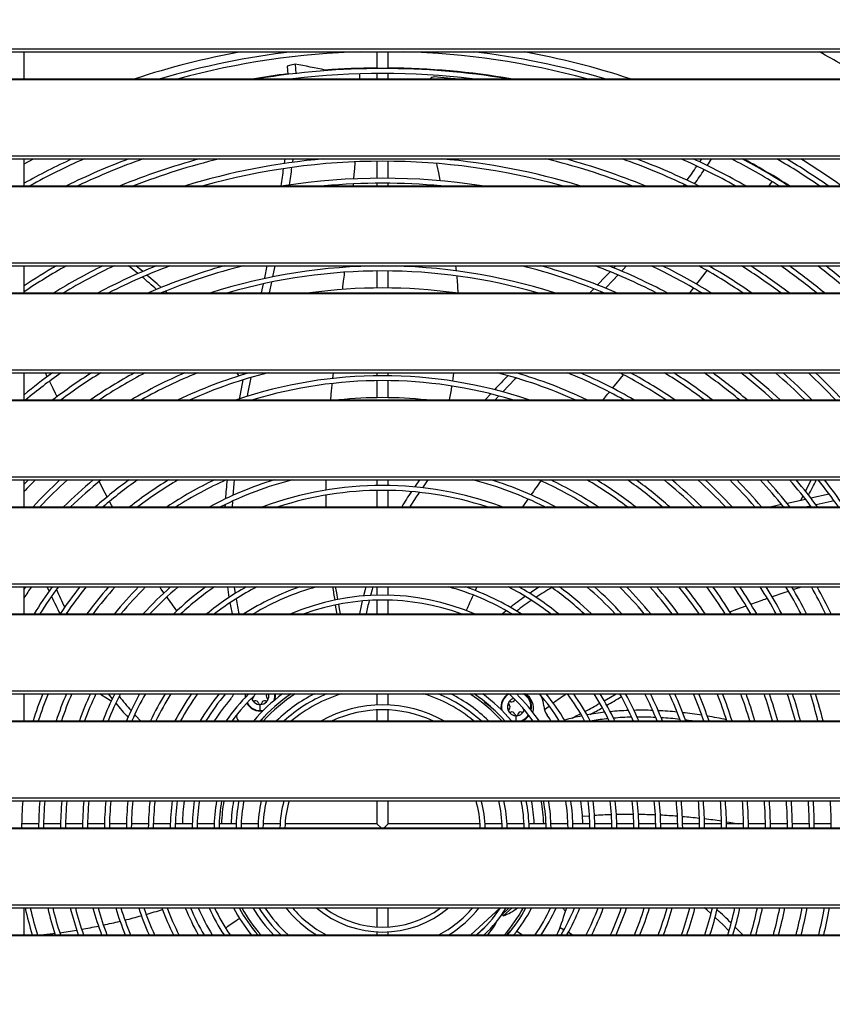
# Model space of a CAD drawing. Header units: millimetres. Extents: x 0 to 39025, y 0 to 11880.
# Tile 42 of 64: x 28145 to 28571, y 9742 to 10258. Entities that reach past the tile are written whole.
import ezdxf

# ---------------------------------------------------------------- set-up
doc = ezdxf.new("R2010")
doc.units = ezdxf.units.MM
doc.header["$PDSIZE"] = -1
doc.layers.add('DIMENZIJE', color=4, linetype='Continuous')
doc.styles.add('SLDTEXTSTYLE6', font='txt')
doc.dimstyles.new('SLDDIMSTYLE0', dxfattribs={"dimtxt": 3, "dimasz": 3.414889, "dimexe": 0, "dimexo": 0.0625, "dimgap": 0.75, "dimtad": 1, "dimdec": 0, "dimlfac": 20, "dimrnd": 1e-09, "dimzin": 12, "dimdsep": 46, "dimtxsty": 'SLDTEXTSTYLE6', "dimsah": 1, "dimcen": 0.09, "dimadec": 0, "dimazin": 3, "dimtfac": 1, "dimtdec": 0, "dimtofl": 0, "dimtmove": 0, "dimatfit": 3, "dimfxl": 1, "dimfrac": 2, "dimtolj": 1, "dimtzin": 12, "dimarcsym": 0})

# ---------------------------------------------------------------- blocks, each defined once
blk = doc.blocks.new('*D11')
at = {"layer": 'Defpoints', "color": 0, "ltscale": 20, "transparency": 16777216}
for p in [(31008.68, 10464.85), (27975.68, 8771.07), (32954.73, 8771.07)]:
    blk.add_point(p, dxfattribs=at)
at = {"layer": 'DIMENZIJE', "color": 0, "lineweight": -2, "ltscale": 20, "transparency": 16777216}
for p, q in [((31009.93, 10464.85), (32954.73, 10464.85)), ((32954.73, 10396.55), (32954.73, 8839.37)), ((27976.93, 8771.07), (32954.73, 8771.07))]:
    blk.add_line(p, q, dxfattribs=at)
at = {"layer": 'DIMENZIJE', "color": 0, "ltscale": 20, "transparency": 16777216}
for points in [[(32943.34, 10396.55), (32966.11, 10396.55), (32954.73, 10464.85)], [(32943.34, 8839.37), (32966.11, 8839.37), (32954.73, 8771.07)]]:
    blk.add_solid(points, dxfattribs=at)
at = {"layer": 'DIMENZIJE', "color": 0, "ltscale": 20, "transparency": 16777216, "insert": (32878.01, 9583.11), "char_height": 60, "attachment_point": 2, "rotation": 90, "style": 'SLDTEXTSTYLE6'}
blk.add_mtext('\\A1;1694', dxfattribs=at)
blk = doc.blocks.new('*D12')
at = {"layer": 'Defpoints', "color": 0, "ltscale": 20, "transparency": 16777216}
for p in [(32634.68, 10784.85), (32634.68, 10449.35), (27634.63, 9749.3)]:
    blk.add_point(p, dxfattribs=at)
at = {"layer": 'DIMENZIJE', "color": 0, "lineweight": -2, "ltscale": 20, "transparency": 16777216}
for p, q in [((27634.63, 9750.55), (27634.63, 10784.85)), ((27702.92, 10784.85), (32566.38, 10784.85)), ((32634.68, 10450.6), (32634.68, 10784.85))]:
    blk.add_line(p, q, dxfattribs=at)
at = {"layer": 'DIMENZIJE', "color": 0, "ltscale": 20, "transparency": 16777216}
for points in [[(27702.92, 10796.23), (27702.92, 10773.46), (27634.63, 10784.85)], [(32566.38, 10796.23), (32566.38, 10773.46), (32634.68, 10784.85)]]:
    blk.add_solid(points, dxfattribs=at)
at = {"layer": 'DIMENZIJE', "color": 0, "ltscale": 20, "transparency": 16777216, "insert": (30134.65, 10861.56), "char_height": 60, "attachment_point": 2, "style": 'SLDTEXTSTYLE6'}
blk.add_mtext('\\A1;5000', dxfattribs=at)

msp = doc.modelspace()

# ---------------------------------------------------------------- linework, layer by layer
at = {"color": 7, "linetype": 'Continuous', "lineweight": 25, "ltscale": 20}
for p, q in [((27816.75, 10242.56), (29377.6, 10242.56)), ((27816.75, 10240.93), (29377.6, 10240.93)), ((28147.38, 10226.78), (28147.38, 10240.93)), ((28332.28, 10240.93), (28332.28, 10232.16)), ((28338.28, 10232.16), (28338.28, 10240.93)), ((28289.48, 10234.4), (28289.81, 10229.55)), ((28285.28, 10233.43), (28285.55, 10229.05)), ((28306.53, 10231.11), (28305.23, 10231.35)), ((28323.36, 10226.78), (28323.44, 10229.37)), ((28332.28, 10229.56), (28332.28, 10226.78)), ((28338.28, 10226.78), (28338.28, 10229.56)), ((27840.18, 10226.78), (29354.18, 10226.78)), ((27840.18, 10226.49), (29354.18, 10226.49)), ((28289.93, 10226.95), (28289.94, 10226.78)), ((27816.75, 10186.47), (29377.6, 10186.47)), ((27816.75, 10184.84), (29377.6, 10184.84)), ((28147.38, 10182.18), (28152.38, 10184.84)), ((28147.38, 10170.69), (28147.38, 10184.84)), ((28288.27, 10184.84), (28288.05, 10182.98)), ((28332.28, 10183.56), (28332.28, 10174.66)), ((28338.28, 10174.66), (28338.28, 10183.56)), ((28525.16, 10184.42), (28524.74, 10184.84)), ((28526.09, 10183.54), (28525.16, 10184.42)), ((28332.28, 10172.06), (28332.28, 10170.69)), ((28338.28, 10170.69), (28338.28, 10172.06)), ((28537.88, 10170.69), (28539.42, 10172.92)), ((27840.18, 10170.69), (29354.18, 10170.69)), ((27840.18, 10170.4), (29354.18, 10170.4)), ((27816.75, 10130.38), (29377.6, 10130.38)), ((27816.75, 10128.75), (29377.6, 10128.75)), ((28147.38, 10114.6), (28147.38, 10128.75)), ((28209.56, 10125.77), (28205.96, 10128.75)), ((28278.82, 10128.75), (28277.62, 10122.97)), ((28315.69, 10128), (28315.77, 10128.75)), ((28332.28, 10128.75), (28332.28, 10128.66)), ((28332.28, 10126.06), (28332.28, 10117.16)), ((28338.28, 10128.66), (28338.28, 10128.75)), ((28338.28, 10117.16), (28338.28, 10126.06)), ((28506.97, 10128.32), (28507.3, 10128.75)), ((28277.03, 10120.21), (28275.82, 10114.6)), ((28222.38, 10114.6), (28221.44, 10115.44)), ((28272.66, 10119.27), (28271.67, 10114.6)), ((28445.96, 10116.7), (28443.91, 10114.6)), ((28450.12, 10115.06), (28449.66, 10114.6)), ((27840.18, 10114.6), (29354.18, 10114.6)), ((27840.18, 10114.31), (29354.18, 10114.31)), ((27816.75, 10074.29), (29377.6, 10074.29)), ((27816.75, 10072.66), (29377.6, 10072.66)), ((28147.38, 10072.6), (28147.44, 10072.66)), ((28147.38, 10058.51), (28147.38, 10072.66)), ((28159.51, 10070.65), (28158.51, 10072.66)), ((28260.19, 10071.09), (28258.92, 10072.66)), ((28262.52, 10071.79), (28261.83, 10072.66)), ((28262, 10068.8), (28261.92, 10068.89)), ((28262.77, 10072.66), (28262.6, 10071.82)), ((28309.17, 10069.71), (28309.47, 10072.66)), ((28332.28, 10072.66), (28332.28, 10071.16)), ((28338.28, 10071.16), (28338.28, 10072.66)), ((28407.92, 10072.66), (28407.31, 10072.03)), ((28332.28, 10068.56), (28332.28, 10059.65)), ((28338.28, 10059.65), (28338.28, 10068.56)), ((27840.18, 10058.51), (29354.18, 10058.51)), ((28391.95, 10061.62), (28389.05, 10058.51)), ((28396.22, 10060.53), (28394.31, 10058.51)), ((27840.18, 10058.22), (29354.18, 10058.22)), ((27816.75, 10018.2), (29377.6, 10018.2)), ((27816.75, 10016.57), (29377.6, 10016.57)), ((28149.65, 10016.57), (28147.38, 10014.23)), ((28147.38, 10002.42), (28147.38, 10016.57)), ((28332.28, 10016.57), (28332.28, 10013.65)), ((28338.28, 10013.65), (28338.28, 10016.57)), ((28359.05, 10016.57), (28356.14, 10012.45)), ((28332.28, 10011.05), (28332.28, 10002.42)), ((28338.28, 10002.42), (28338.28, 10011.05)), ((28554.42, 10005.8), (28555.61, 10008.06)), ((28569.34, 10009.1), (28559.76, 10006.97)), ((27840.18, 10002.42), (29354.18, 10002.42)), ((27840.18, 10002.13), (29354.18, 10002.13)), ((28252.73, 10003.61), (28252.65, 10002.42)), ((28544.43, 10003.6), (28539.07, 10002.42)), ((28559.66, 10002.82), (28557.79, 10002.42)), ((28571.98, 10005.51), (28562.46, 10003.43)), ((27816.75, 9962.11), (29377.6, 9962.11)), ((27816.75, 9960.48), (29377.6, 9960.48)), ((28148.04, 9960.48), (28147.38, 9959.49)), ((28147.38, 9946.33), (28147.38, 9960.48)), ((28332.28, 9960.48), (28332.28, 9956.14)), ((28338.28, 9956.14), (28338.28, 9960.48)), ((28383.88, 9958.55), (28384.79, 9960.48)), ((28332.28, 9953.54), (28332.28, 9946.33)), ((28338.28, 9946.33), (28338.28, 9953.54)), ((27840.18, 9946.33), (29354.18, 9946.33)), ((27840.18, 9946.04), (29354.18, 9946.04)), ((28170.38, 9946.33), (28169.97, 9947.16)), ((27816.75, 9906.02), (29377.6, 9906.02)), ((27816.75, 9904.39), (29377.6, 9904.39)), ((28147.38, 9903.9), (28147.56, 9904.39)), ((28147.38, 9890.24), (28147.38, 9904.39)), ((28193.67, 9901.82), (28191.67, 9904.39)), ((28332.28, 9904.39), (28332.28, 9898.61)), ((28338.28, 9898.61), (28338.28, 9904.39)), ((28388.58, 9903.77), (28389, 9904.39)), ((28462.67, 9904.24), (28462.92, 9904.39)), ((28196.06, 9898.83), (28195.34, 9899.27)), ((28271.09, 9895.66), (28271.09, 9898.82)), ((28271.09, 9895.66), (28271.09, 9895.42)), ((28332.28, 9896), (28332.28, 9890.24)), ((28338.28, 9890.24), (28338.28, 9896)), ((28420.17, 9896.18), (28422.64, 9898.01)), ((27840.18, 9890.24), (29354.18, 9890.24)), ((27840.18, 9889.95), (29354.18, 9889.95)), ((28405.32, 9890.24), (28405.32, 9892.96)), ((27816.75, 9849.93), (29377.6, 9849.93)), ((27816.75, 9848.3), (29377.6, 9848.3)), ((28332.28, 9848.3), (28332.28, 9836.37)), ((28338.28, 9836.37), (28338.28, 9848.3)), ((28155, 9836.37), (28146.1, 9836.37)), ((28166.5, 9836.37), (28157.6, 9836.37)), ((28178, 9836.37), (28169.1, 9836.37)), ((28189.51, 9836.37), (28180.6, 9836.37)), ((28201.01, 9836.37), (28192.11, 9836.37)), ((28212.51, 9836.37), (28203.61, 9836.37)), ((28224.02, 9836.37), (28215.11, 9836.37)), ((28235.52, 9836.37), (28226.62, 9836.37)), ((28247.03, 9836.37), (28238.12, 9836.37)), ((28258.53, 9836.37), (28249.63, 9836.37)), ((28270.04, 9836.37), (28261.14, 9836.37)), ((28281.56, 9836.37), (28272.65, 9836.37)), ((28332.28, 9836.37), (28284.16, 9836.37)), ((28332.28, 9836.37), (28334.5, 9834.15)), ((28336.05, 9834.15), (28338.28, 9836.37)), ((28386.39, 9836.37), (28338.28, 9836.37)), ((28397.9, 9836.37), (28388.99, 9836.37)), ((28409.41, 9836.37), (28400.51, 9836.37)), ((28420.92, 9836.37), (28412.02, 9836.37)), ((28432.43, 9836.37), (28423.52, 9836.37)), ((28443.93, 9836.37), (28435.03, 9836.37)), ((28455.44, 9836.37), (28446.54, 9836.37)), ((28466.94, 9836.37), (28458.04, 9836.37)), ((28478.44, 9836.37), (28469.54, 9836.37)), ((28489.95, 9836.37), (28481.04, 9836.37)), ((28501.45, 9836.37), (28492.55, 9836.37)), ((28512.95, 9836.37), (28504.05, 9836.37)), ((28524.45, 9836.37), (28515.55, 9836.37)), ((28535.95, 9836.37), (28527.05, 9836.37)), ((28547.45, 9836.37), (28538.55, 9836.37)), ((28558.96, 9836.37), (28550.05, 9836.37)), ((28570.46, 9836.37), (28561.56, 9836.37)), ((27821.05, 9834.15), (29373.3, 9834.15)), ((27840.18, 9833.86), (29354.18, 9833.86)), ((27816.75, 9793.84), (29377.6, 9793.84)), ((27816.75, 9792.21), (29377.6, 9792.21)), ((28147.38, 9778.06), (28147.38, 9792.21)), ((28332.28, 9792.21), (28332.28, 9782.26)), ((28338.28, 9782.26), (28338.28, 9792.21)), ((28381.48, 9778.06), (28396.92, 9792.21)), ((28401.66, 9792.21), (28397.88, 9788.74)), ((28403.14, 9792.21), (28398.55, 9788)), ((28431.11, 9790.46), (28429.53, 9792.21)), ((28431.11, 9790.46), (28431.87, 9792.21)), ((28254.16, 9782.59), (28259.1, 9785.99)), ((28394.87, 9784.63), (28394.74, 9784.77)), ((28397.88, 9788.74), (28398.55, 9788)), ((28332.28, 9779.66), (28332.28, 9778.06)), ((28338.28, 9778.06), (28338.28, 9779.66)), ((28384.44, 9778.06), (28389.28, 9782.49)), ((28393.82, 9783.67), (28394.87, 9784.63)), ((28405.67, 9780.07), (28408.6, 9778.06)), ((28428.28, 9781.91), (28430.38, 9780.74)), ((27840.18, 9778.06), (29354.18, 9778.06)), ((27840.18, 9777.77), (29354.18, 9777.77)), ((28385.27, 9778.82), (28385.4, 9778.67)), ((28400.44, 9778.06), (28401.47, 9779.44)), ((28518.99, 9778.06), (28518.92, 9778.12))]:
    msp.add_line(p, q, dxfattribs=at)
at = {"color": 7, "linetype": 'Continuous', "lineweight": 25, "ltscale": 20, "flags": 128}
for points in [[(28289.48, 10234.4), (28287.11, 10233.86), (28285.28, 10233.43)], [(28373.27, 10226.78), (28372.73, 10226.84), (28367.58, 10227.34), (28362.36, 10227.8)], [(28283.99, 10184.84), (28283.99, 10184.83), (28283.7, 10182.37)], [(28320.26, 10174.32), (28320.44, 10176.59), (28320.69, 10179.75), (28320.92, 10182.78), (28320.96, 10183.26)], [(28365.62, 10173.31), (28365.53, 10173.74), (28364.73, 10177.54), (28363.94, 10181.38), (28363.74, 10182.39)], [(28502.41, 10184.84), (28501.81, 10183.87), (28501.39, 10183.23)], [(28507.44, 10184.84), (28505.85, 10182.25), (28505.27, 10181.35)], [(28319.96, 10170.69), (28319.98, 10170.98), (28320.04, 10171.72)], [(28493.36, 10171.42), (28493.12, 10171.08), (28492.83, 10170.69)], [(28207.04, 10124.69), (28204.08, 10127.13), (28202.04, 10128.75)], [(28274.64, 10128.75), (28273.34, 10122.46), (28273.26, 10122.08)], [(28314.37, 10116.38), (28314.52, 10117.69), (28314.87, 10120.76), (28315.23, 10123.9), (28315.39, 10125.39)], [(28374.07, 10126.1), (28374.06, 10126.15), (28373.76, 10128.75)], [(28454.56, 10125.65), (28452.15, 10123.1), (28447.93, 10118.72)], [(28457.5, 10128.75), (28457.48, 10128.72), (28456.5, 10127.69)], [(28463.2, 10128.75), (28461.43, 10126.85), (28460.58, 10125.95)], [(28499.88, 10119.13), (28501.35, 10121.02), (28503.18, 10123.38), (28504.93, 10125.65), (28505.37, 10126.23)], [(28219.28, 10117.38), (28217.12, 10119.32), (28211.79, 10123.92)], [(28458.67, 10123.94), (28456.1, 10121.24), (28452.07, 10117.07)], [(28496.33, 10114.6), (28497.18, 10115.68), (28498.28, 10117.08)], [(28262.02, 10068.92), (28260.57, 10061.5), (28260.1, 10058.95)], [(28266.25, 10070.2), (28264.53, 10061.6), (28264.29, 10060.33)], [(28372.02, 10068.3), (28372.23, 10069.63), (28372.66, 10072.66)], [(28405.26, 10069.94), (28404.67, 10069.34), (28398.33, 10062.77), (28398.23, 10062.66)], [(28455.83, 10064.61), (28457.67, 10066.86), (28460.05, 10069.78), (28461.59, 10071.65)], [(28164.68, 10060.15), (28163.81, 10061.92), (28162.53, 10064.52), (28161.22, 10067.19), (28160.68, 10068.27)], [(28308.12, 10058.51), (28308.57, 10063.53), (28308.64, 10064.32), (28308.72, 10065.12), (28308.79, 10065.91), (28308.87, 10066.71), (28308.91, 10067.08)], [(28370.42, 10058.51), (28371.32, 10063.77), (28371.62, 10065.73)], [(28450.87, 10058.51), (28451.09, 10058.77), (28453.25, 10061.45), (28454.17, 10062.57)], [(28190.94, 10007.66), (28189.9, 10009.64), (28186.75, 10015.72)], [(28257.53, 10016.57), (28257.31, 10014.5), (28256.76, 10008.34)], [(28305.73, 10011.21), (28305.73, 10012.6), (28305.78, 10016.57)], [(28354.55, 10016.57), (28352.29, 10013.31), (28352.01, 10012.89)], [(28556.93, 10010.6), (28559.55, 10015.77), (28559.94, 10016.57)], [(28305.79, 10002.42), (28305.73, 10006.41), (28305.73, 10008.6)], [(28193.72, 10002.42), (28193.21, 10003.35), (28192.19, 10005.3)], [(28256.55, 10005.4), (28256.35, 10002.51), (28256.35, 10002.42)], [(28408.84, 10002.42), (28410.82, 10005.41), (28411.56, 10006.49)], [(28556.96, 10006.36), (28548.23, 10004.44), (28547.27, 10004.23)], [(28160.51, 9958.24), (28159.67, 9960.07), (28159.49, 9960.48)], [(28220.67, 9957.28), (28219.26, 9959.36), (28218.52, 9960.48)], [(28257.54, 9960.48), (28257.56, 9960.33), (28258.05, 9957.02)], [(28311.9, 9953.93), (28311.27, 9957.31), (28310.66, 9960.48)], [(28326.53, 9960.48), (28326.12, 9959.08), (28325.23, 9955.74)], [(28330.2, 9960.48), (28329.77, 9959.05), (28328.93, 9955.99)], [(28417.6, 9960.48), (28414.1, 9958.25), (28412.39, 9957.09)], [(28550.55, 9959.05), (28552.07, 9959.56), (28554.84, 9960.48)], [(28539.41, 9955.31), (28539.68, 9955.4), (28545.81, 9957.47), (28548.03, 9958.21)], [(28255.26, 9952.12), (28255.54, 9950.53), (28256.42, 9946.33)], [(28311.46, 9946.33), (28311.32, 9947.05), (28310.61, 9950.98), (28310.61, 9951.01)], [(28313.25, 9946.33), (28312.78, 9949.06), (28312.37, 9951.35)], [(28324.59, 9953.08), (28324.01, 9950.59), (28323.16, 9946.33)], [(28517.27, 9947.42), (28520.97, 9948.8), (28525.82, 9950.55)], [(28528.32, 9951.44), (28534.25, 9953.53), (28535.01, 9953.79), (28535.76, 9954.05), (28536.52, 9954.31), (28536.91, 9954.45)], [(28400.13, 9947.99), (28398.83, 9946.93), (28398.14, 9946.33)], [(28514.35, 9946.33), (28514.48, 9946.38), (28514.78, 9946.49)], [(28193.09, 9900.65), (28192.57, 9900.97), (28187.94, 9903.8), (28186.99, 9904.39)], [(28451.45, 9900.75), (28454.75, 9902.62), (28457.8, 9904.39)], [(28404.48, 9901.63), (28404.44, 9901.52), (28404.4, 9901.36)], [(28208.45, 9890.24), (28206, 9892.82), (28205.35, 9893.54)], [(28409.64, 9895.97), (28409.54, 9895.73), (28409.3, 9895.26)], [(28423.55, 9890.24), (28422.89, 9891.24), (28421.58, 9893.18)], [(28434.67, 9891.71), (28436.81, 9892.83), (28439.04, 9894)], [(28497.58, 9890.24), (28495.63, 9890.52), (28494.02, 9890.71)], [(28440.05, 9840.27), (28443.63, 9840.51), (28443.73, 9840.52)], [(28515.51, 9837.31), (28516.89, 9837.12), (28521.58, 9836.37)], [(28507.39, 9789.2), (28505.34, 9791.06), (28504.01, 9792.21)], [(28516.83, 9780.23), (28513.71, 9783.31), (28509.56, 9787.23)], [(28524.18, 9778.06), (28523.83, 9778.43), (28520.12, 9782.18)], [(28163.45, 9778.81), (28162.36, 9778.65), (28157.79, 9778.06)], [(28432.65, 9779.47), (28434.67, 9778.32), (28435.11, 9778.06)]]:
    msp.add_lwpolyline(points, dxfattribs=at)
at = {"color": 7, "linetype": 'Continuous', "lineweight": 25, "ltscale": 400}
for centre, radius, start, end in [((28335.28, 9833.37), 414.25, 100.3181, 108.2539), ((28335.28, 9833.37), 410.3, 96.6362, 106.4998), ((28335.28, 9833.37), 407.7, 91.5492, 105.2178), ((28335.28, 9833.37), 407.7, 74.7822, 88.4508), ((28335.28, 9833.37), 410.3, 73.5002, 83.3638), ((28335.28, 9833.37), 414.25, 71.7461, 79.6819), ((28335.28, 9833.37), 467.5, 57.2995, 60.6646), ((28221.55, 9841.25), 398.97, 77.893, 80.197), ((28335.28, 9833.37), 399.11, 97.1604, 99.7003), ((28335.28, 9833.37), 398.8, 80.5641, 99.4359), ((28335.28, 9833.37), 396.2, 83.1892, 96.8108), ((28335.28, 9833.37), 399.11, 90.4307, 94.3173), ((28335.28, 9833.37), 399.11, 80.2997, 89.5693), ((28362.55, 10224.54), 3.27, 93.3602, 136.7801), ((28335.28, 9833.37), 387.3, 114.8427, 119.0225), ((28335.28, 9833.37), 384.7, 113.9927, 118.7384), ((28335.28, 9833.37), 375.8, 110.734, 116.157), ((28335.28, 9833.37), 373.2, 109.6525, 115.3321), ((28335.28, 9833.37), 364.3, 105.2566, 112.1919), ((28335.28, 9833.37), 361.7, 103.6654, 111.1594), ((28335.28, 9833.37), 352.8, 94.9935, 107.039), ((28335.28, 9833.37), 350.2, 74.4089, 105.5911), ((28335.28, 9833.37), 352.8, 72.961, 85.0065), ((28335.28, 9833.37), 361.7, 68.8406, 76.3346), ((28335.28, 9833.37), 364.3, 67.8081, 74.7434), ((28335.28, 9833.37), 373.2, 64.6679, 70.3475), ((28335.28, 9833.37), 375.8, 63.843, 69.266), ((28335.28, 9833.37), 384.7, 61.2616, 66.0073), ((28335.28, 9833.37), 387.3, 60.5678, 65.1573), ((28335.28, 9833.37), 396.2, 58.3613, 62.5085), ((28335.28, 9833.37), 398.8, 57.7602, 61.7991), ((28335.28, 9833.37), 399.11, 57.6896, 61.5903), ((28335.28, 9833.37), 407.7, 55.8283, 59.5484), ((28335.28, 9833.37), 410.3, 55.2972, 58.9364), ((28335.28, 9833.37), 414.25, 54.5159, 58.041), ((28028.83, 10209.14), 256.25, 351.371, 353.4038), ((28037.14, 10208.97), 252.23, 351.3777, 353.4753), ((28349.5, 10277.99), 178.99, 324.3131, 327.1989), ((28355.61, 10274.15), 176.07, 324.421, 327.3457), ((28335.28, 9833.37), 341.3, 81.2349, 98.7651), ((28335.28, 9833.37), 338.7, 84.815, 95.185), ((28335.28, 9833.37), 338.7, 119.2996, 123.6948), ((28335.28, 9833.37), 341.3, 120.0683, 123.4042), ((28335.28, 9833.37), 329.8, 116.4136, 121.4922), ((28335.28, 9833.37), 327.2, 115.4817, 120.741), ((28335.28, 9833.37), 318.3, 111.8804, 117.9302), ((28335.28, 9833.37), 315.7, 110.6737, 117.0266), ((28335.28, 9833.37), 306.8, 105.6882, 113.5608), ((28335.28, 9833.37), 304.2, 103.8379, 112.4113), ((28335.28, 9833.37), 295.3, 72.2383, 107.7617), ((28335.28, 9833.37), 292.7, 73.9028, 106.0972), ((28335.28, 9833.37), 304.2, 67.5887, 76.1621), ((28335.28, 9833.37), 306.8, 66.4392, 74.3118), ((28335.28, 9833.37), 315.7, 62.9734, 69.3263), ((28335.28, 9833.37), 318.3, 62.0698, 68.1196), ((28335.28, 9833.37), 327.2, 59.259, 64.5183), ((28335.28, 9833.37), 329.8, 58.5078, 63.5864), ((28335.28, 9833.37), 338.7, 56.13, 60.7004), ((28335.28, 9833.37), 341.3, 55.4851, 59.9317), ((28335.28, 9833.37), 350.2, 53.4212, 57.5047), ((28335.28, 9833.37), 352.8, 52.856, 56.8476), ((28335.28, 9833.37), 361.7, 51.0328, 54.7477), ((28335.28, 9833.37), 364.3, 50.53, 54.1732), ((28335.28, 9833.37), 373.2, 48.8987, 52.3217), ((28335.28, 9833.37), 375.8, 48.4463, 51.8113), ((28067.6, 9951.2), 222.56, 47.9059, 50.4573), ((28219.86, 10108.54), 155.16, 2.2382, 5.5155), ((28335.28, 9833.37), 283.8, 82.2745, 97.7255), ((28335.28, 9833.37), 295.3, 125.875, 129.5166), ((28335.28, 9833.37), 292.7, 125.1651, 129.7212), ((28335.28, 9833.37), 283.8, 122.5276, 127.5065), ((28335.28, 9833.37), 281.2, 121.6872, 126.8107), ((28335.28, 9833.37), 272.3, 118.5092, 124.2299), ((28335.28, 9833.37), 269.7, 117.4751, 123.4094), ((28335.28, 9833.37), 260.8, 113.4384, 120.3172), ((28335.28, 9833.37), 258.2, 112.0697, 119.3155), ((28335.28, 9833.37), 249.3, 106.2988, 115.4361), ((28335.28, 9833.37), 246.7, 104.0871, 114.1353), ((28335.28, 9833.37), 237.8, 71.2156, 108.7844), ((28335.28, 9833.37), 235.2, 73.1769, 106.8231), ((28745.35, 9735.49), 480.88, 135.7338, 136.9408), ((28335.28, 9833.37), 246.7, 65.8647, 75.9129), ((28335.28, 9833.37), 249.3, 64.5639, 73.7012), ((28335.28, 9833.37), 258.2, 60.6845, 67.9303), ((28335.28, 9833.37), 260.8, 59.6828, 66.5616), ((28335.28, 9833.37), 269.7, 56.5906, 62.5249), ((28335.28, 9833.37), 272.3, 55.7701, 61.4908), ((28335.28, 9833.37), 281.2, 53.1893, 58.3128), ((28335.28, 9833.37), 283.8, 52.4935, 57.4724), ((28335.28, 9833.37), 292.7, 50.2788, 54.8349), ((28335.28, 9833.37), 295.3, 49.6754, 54.125), ((28335.28, 9833.37), 304.2, 47.7387, 51.8681), ((28335.28, 9833.37), 306.8, 47.2071, 51.2537), ((28335.28, 9833.37), 315.7, 45.4899, 49.2827), ((28335.28, 9833.37), 318.3, 45.0158, 48.7419), ((28335.28, 9833.37), 327.2, 43.4769, 46.9954), ((28335.28, 9833.37), 329.8, 43.0501, 46.5133), ((28335.28, 9833.37), 226.3, 84.1814, 95.8186), ((28335.28, 9833.37), 258.2, 134.8064, 136.6965), ((28335.28, 9833.37), 249.3, 132.7079, 137.3066), ((28335.28, 9833.37), 246.7, 132.0496, 136.747), ((28335.28, 9833.37), 237.8, 129.614, 134.6945), ((28335.28, 9833.37), 235.2, 128.8425, 134.0507), ((28335.28, 9833.37), 226.3, 125.9524, 131.6696), ((28335.28, 9833.37), 223.7, 125.0238, 130.9158), ((28335.28, 9833.37), 214.8, 121.4776, 128.0955), ((28335.28, 9833.37), 212.2, 120.3115, 127.1909), ((28335.28, 9833.37), 203.3, 115.6987, 123.7468), ((28335.28, 9833.37), 200.7, 114.1104, 122.6191), ((28335.28, 9833.37), 191.8, 107.2317, 118.1936), ((28335.28, 9833.37), 189.2, 104.4789, 116.6877), ((28471.99, 9992.84), 219.5, 173.7956, 176.4136), ((28335.28, 9833.37), 180.3, 69.6476, 110.3524), ((28335.28, 9833.37), 189.2, 63.3123, 75.5211), ((28335.28, 9833.37), 191.8, 61.8064, 72.7683), ((28699.22, 9814.02), 346.1, 144.2767, 145.7756), ((28335.28, 9833.37), 200.7, 57.3809, 65.8896), ((28335.28, 9833.37), 203.3, 56.2532, 64.3013), ((28335.28, 9833.37), 212.2, 52.8091, 59.6885), ((28335.28, 9833.37), 214.8, 51.9045, 58.5224), ((28335.28, 9833.37), 223.7, 49.0842, 54.9762), ((28335.28, 9833.37), 226.3, 48.3304, 54.0476), ((28335.28, 9833.37), 235.2, 45.9493, 51.1575), ((28335.28, 9833.37), 237.8, 45.3055, 50.386), ((28335.28, 9833.37), 246.7, 43.253, 47.9504), ((28335.28, 9833.37), 249.3, 42.6934, 47.2921), ((28335.28, 9833.37), 258.2, 40.8971, 45.1936), ((28335.28, 9833.37), 260.8, 40.4042, 44.6214), ((28335.28, 9833.37), 269.7, 38.8134, 42.7843), ((28335.28, 9833.37), 272.3, 38.3746, 42.28), ((28335.28, 9833.37), 281.2, 36.9525, 40.6519), ((28335.28, 9833.37), 283.8, 36.5586, 40.2027), ((28351.17, 10118.38), 234.67, 332.0904, 334.286), ((28335.28, 9833.37), 292.7, 35.2773, 38.7458), ((28335.28, 9833.37), 295.3, 34.9212, 38.3421), ((28335.28, 9833.37), 177.7, 72.0432, 107.9568), ((28480.53, 9922.63), 157, 146.005, 149.4536), ((28484.2, 9920.47), 157.61, 145.3786, 148.6707), ((28335.28, 9833.37), 223.7, 145.3769, 147.1363), ((28335.28, 9833.37), 214.8, 143.721, 148.274), ((28335.28, 9833.37), 212.2, 143.204, 147.839), ((28335.28, 9833.37), 203.3, 141.3039, 146.2477), ((28335.28, 9833.37), 200.7, 140.7069, 145.7503), ((28335.28, 9833.37), 191.8, 138.4958, 143.9199), ((28335.28, 9833.37), 189.2, 137.7953, 143.344), ((28335.28, 9833.37), 180.3, 135.1752, 141.2092), ((28335.28, 9833.37), 177.7, 134.3358, 140.5322), ((28335.28, 9833.37), 168.8, 131.1519, 137.9978), ((28335.28, 9833.37), 166.2, 130.1155, 137.1855), ((28335.28, 9833.37), 157.3, 126.0974, 134.1038), ((28335.28, 9833.37), 154.7, 124.7551, 133.1011), ((28335.28, 9833.37), 145.8, 119.3375, 129.2204), ((28335.28, 9833.37), 143.2, 117.4297, 127.9278), ((28349.64, 9971.81), 96.37, 186.7558, 190.0963), ((28335.28, 9833.37), 134.3, 108.845, 122.748), ((28335.28, 9833.37), 131.7, 105.1862, 120.9449), ((28523.23, 9990.25), 216.19, 187.9171, 189.7726), ((28335.28, 9833.37), 131.7, 59.0551, 74.8138), ((28335.28, 9833.37), 134.3, 57.252, 71.155), ((28335.28, 9833.37), 143.2, 52.0722, 62.5703), ((28335.28, 9833.37), 145.8, 50.7796, 60.6625), ((28335.28, 9833.37), 154.7, 46.8989, 55.2449), ((28335.28, 9833.37), 157.3, 45.8962, 53.9026), ((28335.28, 9833.37), 166.2, 42.8145, 49.8845), ((28335.28, 9833.37), 168.8, 42.0022, 48.8481), ((28335.28, 9833.37), 177.7, 39.4678, 45.6642), ((28335.28, 9833.37), 180.3, 38.7908, 44.8248), ((28335.28, 9833.37), 189.2, 36.656, 42.2047), ((28335.28, 9833.37), 191.8, 36.0801, 41.5042), ((28335.28, 9833.37), 200.7, 34.2497, 39.2931), ((28335.28, 9833.37), 203.3, 33.7523, 38.6961), ((28335.28, 9833.37), 212.2, 32.161, 36.796), ((28335.28, 9833.37), 214.8, 31.726, 36.279), ((28335.28, 9833.37), 223.7, 30.3271, 34.6231), ((28335.28, 9833.37), 226.3, 29.9427, 34.1699), ((28335.28, 9833.37), 235.2, 28.7015, 32.7106), ((28335.28, 9833.37), 237.8, 28.3591, 32.3091), ((28335.28, 9833.37), 246.7, 27.2491, 31.0111), ((28335.28, 9833.37), 249.3, 26.9418, 30.6526), ((28335.28, 9833.37), 258.2, 25.9424, 29.4891), ((28335.28, 9833.37), 260.8, 25.6648, 29.1666), ((28400.9, 10065.35), 263.15, 204.6704, 206.8919), ((28408.7, 10068.95), 267.98, 204.2119, 206.3899), ((28464.86, 10121.46), 294.24, 214.4288, 216.1782), ((28335.28, 9833.37), 122.8, 66.9, 113.1), ((28613.71, 9848.24), 254.92, 154.9479, 156.9505), ((28484.24, 9847.52), 131.02, 124.5035, 128.7224), ((28491.75, 9841.03), 137.02, 119.6494, 123.7321), ((28371.88, 9972.25), 114.79, 189.0251, 193.0516), ((28335.28, 9833.37), 120.2, 70.0042, 109.9957), ((28421.95, 9929.17), 96.76, 165.5314, 169.7853), ((28487.41, 9843), 132.98, 123.8654, 127.9958), ((28335.28, 9833.37), 191.8, 158.2699, 162.7539), ((28335.28, 9833.37), 189.2, 157.9558, 162.5094), ((28335.28, 9833.37), 180.3, 156.8058, 161.6159), ((28335.28, 9833.37), 177.7, 156.4461, 161.337), ((28335.28, 9833.37), 168.8, 155.1224, 160.3136), ((28335.28, 9833.37), 166.2, 154.7061, 159.9925), ((28335.28, 9833.37), 157.3, 153.1641, 158.8076), ((28335.28, 9833.37), 154.7, 152.6759, 158.4338), ((28335.28, 9833.37), 145.8, 150.8535, 157.0446), ((28335.28, 9833.37), 143.2, 150.2718, 156.6033), ((28335.28, 9833.37), 134.3, 148.079, 154.9499), ((28335.28, 9833.37), 131.7, 147.3717, 154.4201), ((28335.28, 9833.37), 122.8, 144.6714, 152.4151), ((28335.28, 9833.37), 120.2, 143.7881, 151.7657), ((28335.28, 9833.37), 111.3, 140.3561, 149.2757), ((28335.28, 9833.37), 108.7, 139.211, 148.4576), ((28335.28, 9833.37), 99.8, 134.6402, 145.2651), ((28248.12, 9908.4), 10, 319.2771, 336.3271), ((28335.28, 9833.37), 97.2, 133.0662, 144.1955), ((28271.71, 9903.97), 8.5, 177.2203, 189.7079), ((28271.09, 9903.42), 7.75, 172.816, 186.0653), ((28271.09, 9903.42), 4.6, 195.1395, 12.1685), ((28266.49, 9903.42), 1.4, 307.5469, 0.5005), ((28335.28, 9833.37), 88.3, 126.4668, 139.9102), ((28335.28, 9833.37), 85.7, 124.0449, 138.4307), ((28335.28, 9833.37), 84.5, 122.8212, 137.705), ((28275.69, 9903.42), 1.4, 136.1293, 232.4531), ((28271.09, 9903.42), 7.75, 341.5188, 7.184), ((28271.09, 9903.42), 8, 344.2805, 6.9615), ((28335.28, 9833.37), 79.5, 116.7193, 134.3345), ((28335.28, 9833.37), 76.8, 112.3886, 132.233), ((28335.28, 9833.37), 74.2, 106.859, 129.9717), ((28335.28, 9833.37), 74.2, 50.0283, 73.141), ((28335.28, 9833.37), 76.8, 47.767, 67.6114), ((28335.28, 9833.37), 79.5, 45.6655, 63.2807), ((28335.28, 9833.37), 84.5, 42.295, 57.1788), ((28335.28, 9833.37), 85.7, 41.5693, 55.9551), ((28335.28, 9833.37), 88.3, 40.0898, 53.5332), ((28405.32, 9897.56), 8, 121.3795, 190.7195), ((28405.32, 9897.56), 7.75, 118.2515, 193.4812), ((28335.28, 9833.37), 97.2, 35.8045, 46.9338), ((28335.28, 9833.37), 99.8, 34.7349, 45.3598), ((28405.32, 9897.56), 7.75, 348.9347, 61.7485), ((28405.32, 9897.56), 8, 347.4634, 58.6205), ((28405.87, 9896.94), 8.5, 344.2921, 61.1295), ((28335.28, 9833.37), 108.7, 31.5424, 40.789), ((28405.87, 9896.94), 14, 4.6304, 29.2773), ((28335.28, 9833.37), 111.3, 30.7243, 39.6439), ((28591.23, 9671.11), 282.66, 124.3828, 126.0849), ((28335.28, 9833.37), 120.2, 28.2343, 36.2119), ((28335.28, 9833.37), 122.8, 27.5849, 35.3286), ((28335.28, 9833.37), 131.7, 25.5799, 32.6283), ((28335.28, 9833.37), 134.3, 25.0501, 31.921), ((28335.28, 9833.37), 143.2, 23.3967, 29.7282), ((28335.28, 9833.37), 145.8, 22.9554, 29.1465), ((28335.28, 9833.37), 154.7, 21.5662, 27.3241), ((28335.28, 9833.37), 157.3, 21.1924, 26.8359), ((28335.28, 9833.37), 166.2, 20.0075, 25.2939), ((28335.28, 9833.37), 168.8, 19.6864, 24.8776), ((28335.28, 9833.37), 177.7, 18.663, 23.5539), ((28335.28, 9833.37), 180.3, 18.3841, 23.1942), ((28335.28, 9833.37), 189.2, 17.4906, 22.0442), ((28335.28, 9833.37), 191.8, 17.2461, 21.7301), ((28335.28, 9833.37), 200.7, 16.459, 20.7209), ((28335.28, 9833.37), 203.3, 16.2426, 20.444), ((28335.28, 9833.37), 212.2, 15.5437, 19.5508), ((28335.28, 9833.37), 214.8, 15.3509, 19.3047), ((28335.28, 9833.37), 223.7, 14.7261, 18.5081), ((28335.28, 9833.37), 226.3, 14.5531, 18.2879), ((28335.28, 9833.37), 235.2, 13.991, 17.5728), ((28335.28, 9833.37), 237.8, 13.8349, 17.3745), ((28303.9, 9985.85), 138.58, 218.5151, 222.5704), ((28308.25, 9989.54), 140.71, 217.8891, 221.8677), ((28335.28, 9833.37), 105, 139.2771, 147.2099), ((28271.09, 9903.42), 8, 208.8448, 280.7195), ((28271.09, 9903.42), 7.75, 208.2461, 283.4812), ((28267.91, 9901.58), 0.921, 127.5469, 292.4531), ((28268.79, 9899.43), 1.4, 7.5469, 112.4531), ((28271.09, 9899.74), 0.921, 187.5469, 352.4531), ((28273.39, 9899.43), 1.4, 67.5469, 172.4531), ((28274.28, 9901.58), 0.921, 247.5469, 52.4531), ((28335.28, 9833.37), 65.3, 60.5532, 119.4468), ((28391, 9901.99), 3, 204.9758, 233.5683), ((28338.14, 9830.38), 86, 49.2791, 53.5683), ((28405.32, 9897.56), 4.6, 105.1395, 330), ((28402.13, 9899.39), 0.921, 67.5469, 232.4531), ((28400.72, 9897.56), 1.4, 307.5469, 52.4531), ((28403.02, 9901.54), 1.4, 247.5469, 352.4531), ((28238.44, 10277.57), 432.85, 297.9528, 299.1313), ((28277.3, 10208.79), 356.52, 299.479, 300.9104), ((28261.72, 9892.49), 3, 161.058, 228.7712), ((28335.28, 9833.37), 62.7, 65.0836, 114.9164), ((28402.13, 9895.72), 0.921, 127.5469, 292.4531), ((28403.02, 9893.57), 1.4, 7.5469, 112.4531), ((28405.32, 9893.88), 0.921, 187.5469, 352.4531), ((28407.62, 9893.57), 1.4, 67.5469, 172.4531), ((28405.32, 9897.56), 7.75, 289.3176, 326.7539), ((28408.5, 9895.72), 0.921, 247.5469, 52.4531), ((28405.32, 9897.56), 8, 293.8478, 326.1552), ((28409.92, 9897.56), 1.4, 193.3379, 232.4531), ((28429.8, 9898.88), 10, 184.6304, 214.7229), ((28464.35, 9777.25), 118.15, 96.104, 100.698), ((28260.53, 10233), 385.85, 298.4151, 299.492), ((28468.25, 9764.65), 131.1, 91.7754, 95.9934), ((28471.06, 9759.25), 136.57, 87.5653, 91.6813), ((28473.33, 9740.87), 154.84, 83.9402, 87.6258), ((28475.99, 9732.66), 162.72, 80.5954, 84.1394), ((28338.27, 9836.24), 86, 139.2791, 141.1059), ((28460.64, 9783.34), 111.46, 100.817, 105.6062), ((28463.43, 9785.67), 106.16, 95.3691, 99.9213), ((28468.46, 9759.48), 132.73, 91.1389, 95.2663), ((28471.05, 9755.39), 136.84, 86.9241, 91.0043), ((28473.34, 9740.8), 151.3, 83.2458, 86.9979), ((28474.03, 9697.34), 197.91, 77.9039, 80.8484), ((28335.28, 9833.37), 189.2, 175.4768, 179.7656), ((28335.28, 9833.37), 180.3, 175.253, 179.754), ((28335.28, 9833.37), 177.7, 175.1834, 179.7504), ((28335.28, 9833.37), 168.8, 174.9288, 179.7373), ((28335.28, 9833.37), 166.2, 174.8492, 179.7331), ((28335.28, 9833.37), 157.3, 174.5569, 179.718), ((28335.28, 9833.37), 154.7, 174.4652, 179.7133), ((28335.28, 9833.37), 145.8, 174.1261, 179.6958), ((28335.28, 9833.37), 143.2, 174.0191, 179.6903), ((28335.28, 9833.37), 134.3, 173.6212, 179.6698), ((28335.28, 9833.37), 131.7, 173.4947, 179.6632), ((28335.28, 9833.37), 122.8, 173.021, 179.6388), ((28335.28, 9833.37), 120.2, 172.8692, 179.631), ((28335.28, 9833.37), 111.3, 172.2957, 179.6015), ((28335.28, 9833.37), 108.7, 172.1102, 179.592), ((28335.28, 9833.37), 105, 171.8304, 178.3628), ((28335.28, 9833.37), 99.8, 171.4015, 179.5556), ((28335.28, 9833.37), 97.2, 171.1697, 179.5437), ((28335.28, 9833.37), 88.3, 170.2715, 179.4977), ((28335.28, 9833.37), 85.7, 169.9733, 179.4825), ((28335.28, 9833.37), 84.5, 169.8294, 177.9654), ((28335.28, 9833.37), 79.5, 169.1823, 177.8374), ((28335.28, 9833.37), 76.8, 168.7971, 179.4225), ((28335.28, 9833.37), 74.2, 168.3992, 179.4023), ((28335.28, 9833.37), 65.3, 166.7913, 179.3208), ((28335.28, 9833.37), 62.7, 166.233, 179.2926), ((28335.28, 9833.37), 53.8, 163.8984, 179.1756), ((28335.28, 9833.37), 51.2, 163.0567, 179.1337), ((28335.28, 9833.37), 51.2, 0.8663, 16.9433), ((28335.28, 9833.37), 53.8, 0.8244, 16.1016), ((28335.28, 9833.37), 62.7, 0.7074, 13.767), ((28335.28, 9833.37), 65.3, 0.6792, 13.2087), ((28335.28, 9833.37), 74.2, 0.5977, 11.6008), ((28335.28, 9833.37), 76.8, 0.5775, 11.2029), ((28335.28, 9833.37), 79.5, 2.1626, 10.8177), ((28335.28, 9833.37), 84.5, 2.0346, 10.1706), ((28335.28, 9833.37), 85.7, 0.5175, 10.0267), ((28335.28, 9833.37), 88.3, 0.5023, 9.7285), ((28335.28, 9833.37), 97.2, 0.4563, 8.8303), ((28335.28, 9833.37), 99.8, 0.4444, 8.5985), ((28335.28, 9833.37), 105, 1.6372, 8.1696), ((28335.28, 9833.37), 108.7, 0.408, 7.8898), ((28335.28, 9833.37), 111.3, 0.3985, 7.7043), ((28335.28, 9833.37), 120.2, 0.369, 7.1308), ((28335.28, 9833.37), 122.8, 0.3612, 6.979), ((28335.28, 9833.37), 131.7, 0.3368, 6.5053), ((28335.28, 9833.37), 134.3, 0.3302, 6.3788), ((28335.28, 9833.37), 143.2, 0.3097, 5.9809), ((28335.28, 9833.37), 145.8, 0.3042, 5.8739), ((28335.28, 9833.37), 154.7, 0.2867, 5.5348), ((28335.28, 9833.37), 157.3, 0.282, 5.4431), ((28335.28, 9833.37), 166.2, 0.2669, 5.1508), ((28335.28, 9833.37), 168.8, 0.2627, 5.0712), ((28335.28, 9833.37), 177.7, 0.2496, 4.8166), ((28335.28, 9833.37), 180.3, 0.246, 4.747), ((28335.28, 9833.37), 189.2, 0.2344, 4.5232), ((28335.28, 9833.37), 191.8, 0.2312, 4.4618), ((28335.28, 9833.37), 200.7, 0.221, 4.2636), ((28335.28, 9833.37), 203.3, 0.2182, 4.2089), ((28335.28, 9833.37), 212.2, 0.209, 4.0321), ((28335.28, 9833.37), 214.8, 0.2065, 3.9832), ((28335.28, 9833.37), 223.7, 0.1983, 3.8245), ((28335.28, 9833.37), 226.3, 0.196, 3.7805), ((28335.28, 9833.37), 235.2, 0.1886, 3.6373), ((28462.89, 9561.98), 279.18, 91.5767, 93.4039), ((28464.47, 9586.4), 254.81, 89.4937, 91.4958), ((28467.07, 9599.79), 241.39, 87.3449, 89.4614), ((28469, 9584.05), 257.03, 85.3562, 87.3553), ((28468.96, 9553.05), 287.93, 83.5364, 85.3248), ((28473.53, 9569.53), 271.03, 81.6466, 83.552), ((28335.28, 9833.37), 191.8, 192.3947, 196.7624), ((28335.28, 9833.37), 189.2, 192.5678, 196.9997), ((28335.28, 9833.37), 180.3, 193.1991, 197.8664), ((28335.28, 9833.37), 177.7, 193.3958, 198.1369), ((28335.28, 9833.37), 168.8, 194.1164, 199.1293), ((28335.28, 9833.37), 166.2, 194.3419, 199.4405), ((28335.28, 9833.37), 157.3, 195.1723, 200.5888), ((28335.28, 9833.37), 154.7, 195.4336, 200.951), ((28335.28, 9833.37), 145.8, 196.4015, 202.2963), ((28335.28, 9833.37), 143.2, 196.7079, 202.7235), ((28335.28, 9833.37), 134.3, 197.8512, 204.3232), ((28335.28, 9833.37), 131.7, 198.2158, 204.8355), ((28141.21, 10035.63), 256.57, 285.8665, 287.8579), ((28335.28, 9833.37), 122.8, 199.5879, 206.7729), ((28335.28, 9833.37), 120.2, 200.0295, 207.3999), ((28335.28, 9833.37), 111.3, 201.709, 209.8016), ((28335.28, 9833.37), 108.7, 202.2557, 210.5897), ((28335.28, 9833.37), 105, 203.0844, 211.7907), ((28335.28, 9833.37), 99.8, 204.3629, 213.6603), ((28335.28, 9833.37), 97.2, 205.0589, 214.6871), ((28335.28, 9833.37), 88.3, 207.7905, 218.789), ((28335.28, 9833.37), 85.7, 208.7106, 220.2002), ((28335.28, 9833.37), 84.5, 209.1572, 220.8913), ((28335.28, 9833.37), 79.5, 211.1881, 224.0908), ((28335.28, 9833.37), 76.8, 212.4155, 226.0759), ((28335.28, 9833.37), 74.2, 213.6996, 228.2018), ((28335.28, 9833.37), 65.3, 219.0841, 237.8981), ((28335.28, 9833.37), 62.7, 221.0413, 241.9127), ((28335.28, 9833.37), 53.8, 229.9269, 310.0731), ((28335.28, 9833.37), 51.2, 233.5218, 306.4782), ((28335.28, 9833.37), 62.7, 298.0873, 318.9587), ((28335.28, 9833.37), 65.3, 302.1019, 320.9159), ((28335.28, 9833.37), 74.2, 311.7982, 326.3004), ((28335.28, 9833.37), 76.8, 313.9241, 327.5845), ((28386.9, 9817), 31.25, 291.8903, 307.4925), ((28335.28, 9833.37), 84.5, 319.1087, 330.8428), ((28399.79, 9791.2), 0.682, 212.9486, 272.4683), ((28335.28, 9833.37), 85.7, 319.7998, 331.2894), ((28335.28, 9833.37), 88.3, 321.211, 332.2095), ((28335.28, 9833.37), 97.2, 325.3129, 334.9411), ((28335.28, 9833.37), 99.8, 326.3397, 335.6371), ((28355.76, 9810.63), 78, 335.3204, 345.0159), ((28335.28, 9833.37), 108.7, 329.4103, 337.7443), ((28335.28, 9833.37), 111.3, 330.1984, 338.291), ((28335.28, 9833.37), 120.2, 332.6001, 339.9705), ((28335.28, 9833.37), 122.8, 333.2271, 340.4121), ((28335.28, 9833.37), 131.7, 335.1645, 341.7842), ((28335.28, 9833.37), 134.3, 335.6768, 342.1488), ((28335.28, 9833.37), 143.2, 337.2765, 343.2921), ((28335.28, 9833.37), 145.8, 337.7037, 343.5985), ((28335.28, 9833.37), 154.7, 339.049, 344.5664), ((28335.28, 9833.37), 157.3, 339.4112, 344.8277), ((28335.28, 9833.37), 166.2, 340.5595, 345.6581), ((28335.28, 9833.37), 168.8, 340.8707, 345.8836), ((28335.28, 9833.37), 177.7, 341.8631, 346.6042), ((28335.28, 9833.37), 180.3, 342.1336, 346.8009), ((28378.15, 9643.58), 198.37, 45.1741, 48.1206), ((28335.28, 9833.37), 189.2, 343.0003, 347.4322), ((28335.28, 9833.37), 191.8, 343.2376, 347.6053), ((28335.28, 9833.37), 200.7, 344.0013, 348.1631), ((28335.28, 9833.37), 203.3, 344.2113, 348.3166), ((28335.28, 9833.37), 212.2, 344.8897, 348.8131), ((28335.28, 9833.37), 214.8, 345.0769, 348.9502), ((28335.28, 9833.37), 223.7, 345.6835, 349.395), ((28335.28, 9833.37), 226.3, 345.8515, 349.5182), ((28335.28, 9833.37), 235.2, 346.3974, 349.9191), ((28335.28, 9833.37), 237.8, 346.5489, 350.0305), ((28132.4, 10054.19), 276.77, 281.7837, 283.642), ((28142.95, 10020.59), 241.63, 283.7093, 285.8252), ((28260.8, 9783.51), 3, 96.7854, 124.5), ((28128.43, 10046.76), 270.2, 278.0062, 279.9148), ((28127.43, 10067.74), 291.05, 279.9169, 281.6859), ((28255.86, 9780.11), 3, 124.5, 154.7506), ((28366.99, 9798.76), 31.25, 318.515, 333.1097), ((28403.89, 9777.65), 3, 114.9758, 143.5683)]:
    msp.add_arc(centre, radius, start, end, dxfattribs=at)

# ---------------------------------------------------------------- dimensions: what is measured, and where the dimension line sits
at = {"layer": 'DIMENZIJE', "ltscale": 20}
dim = msp.add_linear_dim(base=(32634.68, 10784.85), p1=(27634.63, 9749.3), p2=(32634.68, 10449.35), dimstyle='SLDDIMSTYLE0', override={"dimscale": 20, "dimlfac": 1}, dxfattribs=at)
dim.commit()
dim.dimension.update_dxf_attribs({"geometry": '*D12', "text_midpoint": (30134.65, 10784.85), "dimtype": 160})
dim = msp.add_linear_dim(base=(32954.73, 8771.07), p1=(31008.68, 10464.85), p2=(27975.68, 8771.07), angle=90, dimstyle='SLDDIMSTYLE0', override={"dimscale": 20, "dimlfac": 1}, dxfattribs=at)
dim.commit()
dim.dimension.update_dxf_attribs({"geometry": '*D11', "text_midpoint": (32954.73, 9583.11), "dimtype": 160})

doc.saveas('drawing.dxf')
